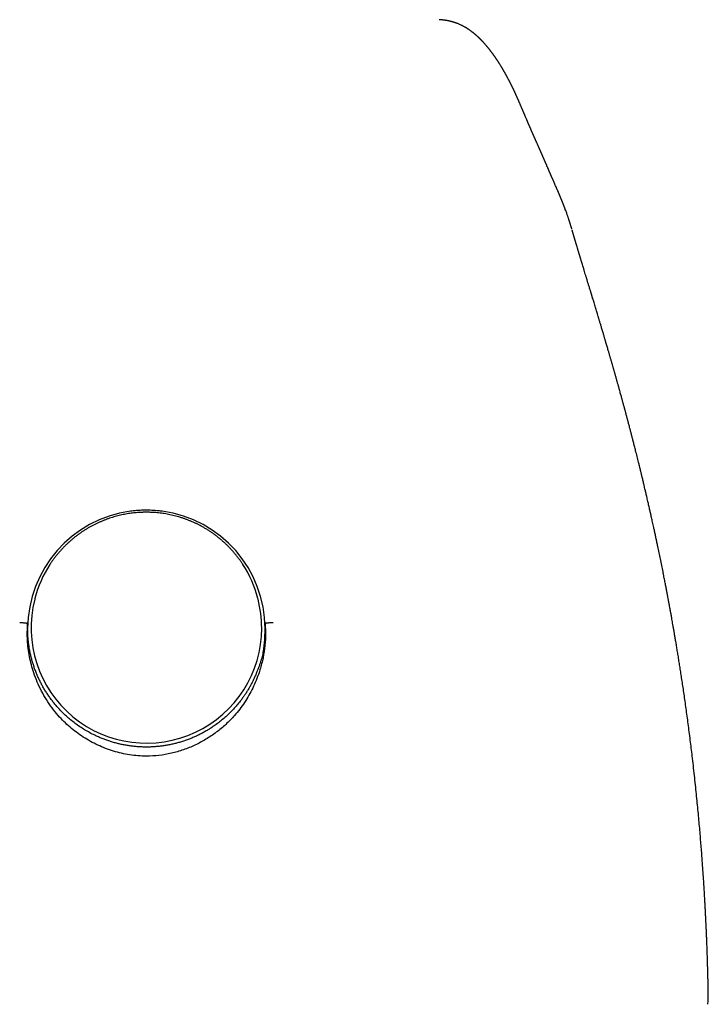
# Model space of a CAD drawing. Header units: millimetres. Extents: x 8 to 823, y 12 to 829.
# Tile 18 of 22: x 421 to 452, y 610 to 653. Entities that reach past the tile are written whole.
import ezdxf

# ---------------------------------------------------------------- set-up
doc = ezdxf.new("R2010")
doc.units = ezdxf.units.MM

msp = doc.modelspace()

# ---------------------------------------------------------------- linework, layer by layer
at = {"color": 7, "linetype": 'Continuous', "lineweight": 30}
for p, q in [((443.371, 650.084), (443.372, 650.081)), ((445.818, 644.193), (445.817, 644.196)), ((422.072, 627.878), (422.061, 627.838)), ((431.939, 627.838), (431.928, 627.878)), ((421.748, 626.705), (421.75, 626.764)), ((432.25, 626.767), (432.252, 626.708)), ((451.846, 610.533), (451.845, 610.539))]:
    msp.add_line(p, q, dxfattribs=at)
for centre, radius, start, end in [((426.992, 626.536), 5.242, 97.603, 179.9412), ((427.009, 626.537), 5.241, 0.0564, 82.3994), ((426.981, 626.609), 5.071, 146.9153, 165.5088), ((427.019, 626.609), 5.071, 14.4914, 33.0617), ((427.001, 626.576), 5.099, 165.6661, 359.9138), ((427.024, 626.568), 5.076, 0.0005, 14.4894)]:
    msp.add_arc(centre, radius, start, end, dxfattribs=at)
for points, knots in [([(443.373, 650.085), (443.371, 650.089), (443.365, 650.103), (443.355, 650.125), (443.343, 650.152), (443.332, 650.176), (443.322, 650.199), (443.309, 650.225), (443.295, 650.257), (443.277, 650.295), (443.26, 650.331), (443.244, 650.365), (443.23, 650.395), (443.216, 650.424), (443.204, 650.45), (443.193, 650.471), (443.184, 650.489), (443.176, 650.506), (443.167, 650.525), (443.156, 650.547), (443.144, 650.571), (443.131, 650.597), (443.119, 650.622), (443.106, 650.648), (443.093, 650.673), (443.08, 650.699), (443.066, 650.726), (443.051, 650.755), (443.036, 650.785), (443.02, 650.816), (443.003, 650.847), (442.987, 650.878), (442.971, 650.907), (442.957, 650.935), (442.943, 650.961), (442.929, 650.985), (442.917, 651.007), (442.907, 651.027), (442.897, 651.045), (442.886, 651.064), (442.876, 651.083), (442.865, 651.102), (442.854, 651.122), (442.843, 651.142), (442.831, 651.162), (442.819, 651.183), (442.806, 651.205), (442.793, 651.228), (442.781, 651.25), (442.769, 651.27), (442.758, 651.288), (442.748, 651.305), (442.739, 651.321), (442.73, 651.336), (442.721, 651.35), (442.713, 651.364), (442.704, 651.379), (442.694, 651.396), (442.683, 651.414), (442.671, 651.433), (442.656, 651.458), (442.637, 651.488), (442.618, 651.518), (442.604, 651.541), (442.593, 651.558), (442.583, 651.574), (442.573, 651.589), (442.564, 651.603), (442.555, 651.618), (442.545, 651.632), (442.536, 651.646), (442.526, 651.661), (442.516, 651.676), (442.506, 651.692), (442.494, 651.709), (442.483, 651.726), (442.472, 651.742), (442.461, 651.758), (442.451, 651.773), (442.441, 651.788), (442.432, 651.801), (442.423, 651.813), (442.415, 651.825), (442.407, 651.837), (442.397, 651.851), (442.386, 651.866), (442.375, 651.882), (442.362, 651.9), (442.349, 651.918), (442.336, 651.936), (442.323, 651.954), (442.312, 651.969), (442.301, 651.984), (442.291, 651.998), (442.281, 652.01), (442.272, 652.023), (442.262, 652.036), (442.25, 652.051), (442.237, 652.069), (442.223, 652.087), (442.209, 652.105), (442.193, 652.126), (442.176, 652.147), (442.159, 652.168), (442.141, 652.191), (442.121, 652.216), (442.1, 652.241), (442.079, 652.266), (442.059, 652.29), (442.04, 652.312), (442.023, 652.333), (442.007, 652.352), (441.99, 652.37), (441.974, 652.389), (441.961, 652.404), (441.948, 652.418), (441.938, 652.43), (441.926, 652.442), (441.914, 652.456), (441.901, 652.47), (441.889, 652.483), (441.877, 652.495), (441.866, 652.508), (441.855, 652.519), (441.845, 652.53), (441.836, 652.539), (441.828, 652.547), (441.821, 652.555), (441.814, 652.562), (441.805, 652.571), (441.794, 652.582), (441.782, 652.595), (441.769, 652.608), (441.756, 652.621), (441.743, 652.633), (441.732, 652.644), (441.721, 652.654), (441.712, 652.664), (441.703, 652.672), (441.695, 652.68), (441.688, 652.687), (441.68, 652.694), (441.672, 652.701), (441.663, 652.71), (441.651, 652.721), (441.637, 652.734), (441.622, 652.748), (441.606, 652.762), (441.589, 652.777), (441.572, 652.792), (441.556, 652.806), (441.542, 652.818), (441.529, 652.829), (441.516, 652.84), (441.505, 652.849), (441.494, 652.859), (441.483, 652.868), (441.472, 652.876), (441.461, 652.885), (441.449, 652.894), (441.436, 652.905), (441.422, 652.916), (441.406, 652.928), (441.388, 652.942), (441.368, 652.957), (441.349, 652.971), (441.331, 652.984), (441.313, 652.997), (441.295, 653.01), (441.276, 653.022), (441.258, 653.035), (441.239, 653.048), (441.219, 653.061), (441.197, 653.075), (441.173, 653.09), (441.15, 653.105), (441.126, 653.119), (441.103, 653.133), (441.076, 653.148), (441.043, 653.167), (441.003, 653.188), (440.96, 653.211), (440.914, 653.233), (440.867, 653.255), (440.819, 653.276), (440.772, 653.296), (440.726, 653.314), (440.68, 653.331), (440.635, 653.347), (440.597, 653.359), (440.567, 653.368), (440.545, 653.374), (440.522, 653.381), (440.496, 653.388), (440.468, 653.395), (440.438, 653.402), (440.406, 653.41), (440.373, 653.417), (440.34, 653.423), (440.306, 653.43), (440.275, 653.435), (440.25, 653.439), (440.232, 653.442), (440.216, 653.444), (440.202, 653.446), (440.183, 653.449), (440.158, 653.452), (440.136, 653.454), (440.116, 653.457), (440.098, 653.458), (440.075, 653.461), (440.046, 653.463), (440.009, 653.467), (439.975, 653.469), (439.952, 653.471), (439.944, 653.472)], [0, 0, 0, 0, 0.002454, 0.008265, 0.013652, 0.018615, 0.023154, 0.027269, 0.034594, 0.042253, 0.050247, 0.056461, 0.062837, 0.06891, 0.074506, 0.078567, 0.082333, 0.085818, 0.089349, 0.094218, 0.099408, 0.104869, 0.110327, 0.115738, 0.121104, 0.126451, 0.132541, 0.138893, 0.145506, 0.152381, 0.159282, 0.166234, 0.172804, 0.178991, 0.184834, 0.190408, 0.195714, 0.199792, 0.20397, 0.208253, 0.212639, 0.21713, 0.221905, 0.226325, 0.231049, 0.236074, 0.241403, 0.246892, 0.252148, 0.257149, 0.261509, 0.265645, 0.269528, 0.273153, 0.276521, 0.27977, 0.283588, 0.287722, 0.292172, 0.296923, 0.301707, 0.310919, 0.319883, 0.324339, 0.328626, 0.332736, 0.336672, 0.340431, 0.344068, 0.34793, 0.351544, 0.35538, 0.359435, 0.36371, 0.368206, 0.372878, 0.377368, 0.381598, 0.38575, 0.389616, 0.393196, 0.39649, 0.39954, 0.402766, 0.406612, 0.410799, 0.415325, 0.420192, 0.4254, 0.430696, 0.435727, 0.440103, 0.444255, 0.448183, 0.451885, 0.455369, 0.458937, 0.463565, 0.468569, 0.473951, 0.479598, 0.485081, 0.491949, 0.498464, 0.504624, 0.512834, 0.520731, 0.528319, 0.535718, 0.543238, 0.54924, 0.555224, 0.561144, 0.567001, 0.572817, 0.576331, 0.580163, 0.584315, 0.588785, 0.593575, 0.597561, 0.601745, 0.605962, 0.609821, 0.613306, 0.616418, 0.619155, 0.621519, 0.623871, 0.626492, 0.630331, 0.63463, 0.63939, 0.64357, 0.647635, 0.651399, 0.654861, 0.65802, 0.660878, 0.663295, 0.665536, 0.66787, 0.670316, 0.672874, 0.676886, 0.681157, 0.685728, 0.690603, 0.695781, 0.701262, 0.705852, 0.710056, 0.713876, 0.717309, 0.720434, 0.723558, 0.726714, 0.729634, 0.73258, 0.735698, 0.739154, 0.742948, 0.747082, 0.75226, 0.757422, 0.76235, 0.767044, 0.771504, 0.775762, 0.780566, 0.785139, 0.789492, 0.793907, 0.799402, 0.805058, 0.810493, 0.815675, 0.820769, 0.825859, 0.833705, 0.842062, 0.850988, 0.86029, 0.869674, 0.878768, 0.887594, 0.895999, 0.904179, 0.912139, 0.919957, 0.923563, 0.92725, 0.931055, 0.935221, 0.939791, 0.944679, 0.949661, 0.954624, 0.959621, 0.964602, 0.969552, 0.972394, 0.974886, 0.977029, 0.978821, 0.980376, 0.984114, 0.987653, 0.988585, 0.989863, 0.991491, 0.993469, 0.995798, 0.99848, 1, 1, 1, 1]), ([(445.81, 644.222), (445.807, 644.231), (445.801, 644.25), (445.793, 644.28), (445.784, 644.308), (445.776, 644.334), (445.77, 644.355), (445.764, 644.374), (445.758, 644.392), (445.753, 644.41), (445.746, 644.431), (445.739, 644.453), (445.731, 644.479), (445.722, 644.507), (445.713, 644.537), (445.704, 644.564), (445.696, 644.589), (445.688, 644.612), (445.679, 644.64), (445.667, 644.676), (445.652, 644.72), (445.637, 644.766), (445.62, 644.814), (445.603, 644.862), (445.582, 644.923), (445.556, 644.995), (445.532, 645.059), (445.515, 645.105), (445.506, 645.13), (445.497, 645.153), (445.489, 645.174), (445.483, 645.191), (445.477, 645.206), (445.472, 645.22), (445.466, 645.235), (445.459, 645.253), (445.452, 645.272), (445.443, 645.293), (445.434, 645.318), (445.423, 645.345), (445.412, 645.373), (445.402, 645.398), (445.393, 645.421), (445.384, 645.442), (445.376, 645.463), (445.368, 645.483), (445.359, 645.505), (445.349, 645.528), (445.338, 645.555), (445.327, 645.584), (445.314, 645.613), (445.303, 645.641), (445.293, 645.665), (445.284, 645.686), (445.275, 645.707), (445.266, 645.729), (445.256, 645.753), (445.246, 645.777), (445.237, 645.798), (445.229, 645.817), (445.222, 645.833), (445.216, 645.847), (445.21, 645.861), (445.203, 645.877), (445.195, 645.897), (445.186, 645.918), (445.176, 645.941), (445.163, 645.971), (445.147, 646.007), (445.124, 646.06), (445.097, 646.123), (445.071, 646.183), (445.05, 646.23), (445.035, 646.265), (445.019, 646.301), (445.005, 646.334), (444.992, 646.364), (444.981, 646.389), (444.969, 646.415), (444.958, 646.44), (444.948, 646.463), (444.939, 646.484), (444.931, 646.503), (444.924, 646.519), (444.917, 646.535), (444.91, 646.55), (444.903, 646.567), (444.895, 646.586), (444.886, 646.606), (444.876, 646.628), (444.866, 646.651), (444.856, 646.673), (444.847, 646.695), (444.838, 646.715), (444.83, 646.734), (444.821, 646.753), (444.812, 646.774), (444.802, 646.797), (444.791, 646.823), (444.78, 646.85), (444.768, 646.877), (444.756, 646.904), (444.745, 646.93), (444.734, 646.955), (444.724, 646.979), (444.714, 647.001), (444.705, 647.023), (444.695, 647.045), (444.685, 647.068), (444.676, 647.091), (444.666, 647.114), (444.656, 647.136), (444.647, 647.157), (444.639, 647.176), (444.632, 647.193), (444.624, 647.21), (444.616, 647.228), (444.607, 647.249), (444.599, 647.27), (444.591, 647.289), (444.583, 647.305), (444.576, 647.321), (444.57, 647.336), (444.565, 647.349), (444.56, 647.36), (444.556, 647.37), (444.552, 647.378), (444.548, 647.386), (444.544, 647.396), (444.539, 647.407), (444.534, 647.42), (444.527, 647.436), (444.519, 647.453), (444.512, 647.471), (444.504, 647.489), (444.497, 647.505), (444.49, 647.521), (444.483, 647.538), (444.475, 647.554), (444.468, 647.571), (444.46, 647.589), (444.452, 647.608), (444.442, 647.631), (444.43, 647.656), (444.418, 647.684), (444.406, 647.71), (444.395, 647.736), (444.384, 647.761), (444.373, 647.785), (444.362, 647.809), (444.35, 647.838), (444.336, 647.87), (444.32, 647.904), (444.305, 647.938), (444.289, 647.973), (444.273, 648.009), (444.258, 648.043), (444.243, 648.076), (444.23, 648.105), (444.218, 648.133), (444.206, 648.16), (444.193, 648.189), (444.18, 648.218), (444.166, 648.248), (444.153, 648.278), (444.14, 648.308), (444.126, 648.339), (444.113, 648.369), (444.101, 648.398), (444.089, 648.425), (444.078, 648.45), (444.067, 648.474), (444.057, 648.496), (444.049, 648.516), (444.041, 648.533), (444.034, 648.549), (444.027, 648.565), (444.02, 648.582), (444.012, 648.601), (444.003, 648.621), (443.993, 648.644), (443.983, 648.667), (443.972, 648.693), (443.96, 648.72), (443.947, 648.751), (443.932, 648.784), (443.917, 648.82), (443.903, 648.854), (443.889, 648.885), (443.877, 648.912), (443.867, 648.935), (443.859, 648.956), (443.85, 648.976), (443.841, 648.996), (443.83, 649.022), (443.817, 649.053), (443.801, 649.09), (443.785, 649.128), (443.769, 649.165), (443.755, 649.197), (443.744, 649.225), (443.733, 649.249), (443.723, 649.272), (443.713, 649.296), (443.702, 649.322), (443.69, 649.351), (443.677, 649.382), (443.663, 649.414), (443.649, 649.447), (443.635, 649.48), (443.621, 649.512), (443.607, 649.544), (443.593, 649.579), (443.576, 649.616), (443.559, 649.658), (443.541, 649.699), (443.523, 649.739), (443.507, 649.777), (443.495, 649.805), (443.486, 649.824), (443.482, 649.834), (443.477, 649.845), (443.472, 649.858), (443.465, 649.873), (443.457, 649.892), (443.447, 649.914), (443.436, 649.938), (443.425, 649.963), (443.414, 649.988), (443.402, 650.016), (443.389, 650.045), (443.379, 650.067), (443.374, 650.079), (443.373, 650.081)], [0, 0, 0, 0, 0.00344, 0.007538, 0.011201, 0.01443, 0.017223, 0.019583, 0.021508, 0.023975, 0.026603, 0.029447, 0.032508, 0.036427, 0.040257, 0.043779, 0.046994, 0.049911, 0.052825, 0.058374, 0.064296, 0.070501, 0.076959, 0.083525, 0.090181, 0.101554, 0.113129, 0.116808, 0.120353, 0.123586, 0.126507, 0.129116, 0.130805, 0.132667, 0.134818, 0.13726, 0.139991, 0.143013, 0.146281, 0.150569, 0.154493, 0.158054, 0.161251, 0.164296, 0.167051, 0.169986, 0.17314, 0.176514, 0.180107, 0.184613, 0.189, 0.193048, 0.196757, 0.199491, 0.202388, 0.205628, 0.20921, 0.213134, 0.216172, 0.218887, 0.221278, 0.223346, 0.225155, 0.227695, 0.230608, 0.233893, 0.237412, 0.240881, 0.247528, 0.253957, 0.265268, 0.276614, 0.281853, 0.287213, 0.292881, 0.298869, 0.302798, 0.306854, 0.311032, 0.315042, 0.318713, 0.322044, 0.325036, 0.327689, 0.330016, 0.33245, 0.335144, 0.338137, 0.341431, 0.344988, 0.348923, 0.352638, 0.356134, 0.35941, 0.362468, 0.365599, 0.369063, 0.372859, 0.377193, 0.381752, 0.386278, 0.390764, 0.395199, 0.399346, 0.403366, 0.406958, 0.410467, 0.414458, 0.417938, 0.421721, 0.425717, 0.429447, 0.432906, 0.436015, 0.438774, 0.441396, 0.444402, 0.447816, 0.451639, 0.454356, 0.4572, 0.459845, 0.46223, 0.464355, 0.46622, 0.46774, 0.46903, 0.470311, 0.471823, 0.473567, 0.475785, 0.478292, 0.481086, 0.484084, 0.486956, 0.489672, 0.49223, 0.49463, 0.497551, 0.500217, 0.503002, 0.506057, 0.509382, 0.51406, 0.518574, 0.522827, 0.527092, 0.531113, 0.53515, 0.539233, 0.543363, 0.549473, 0.555387, 0.561138, 0.567092, 0.573343, 0.579872, 0.585339, 0.590537, 0.595466, 0.600391, 0.605584, 0.611047, 0.616767, 0.622211, 0.627844, 0.633667, 0.639504, 0.644955, 0.650006, 0.654963, 0.659492, 0.663781, 0.667865, 0.670929, 0.673865, 0.676872, 0.680192, 0.683903, 0.687939, 0.692302, 0.696991, 0.702006, 0.707347, 0.712934, 0.720477, 0.727602, 0.734308, 0.740596, 0.746466, 0.750785, 0.754846, 0.75885, 0.763016, 0.767344, 0.774697, 0.782474, 0.790597, 0.798363, 0.805603, 0.810922, 0.815917, 0.820752, 0.82584, 0.8312, 0.837504, 0.844147, 0.85113, 0.858316, 0.865427, 0.872455, 0.879399, 0.88626, 0.89531, 0.904388, 0.913512, 0.922551, 0.931088, 0.939094, 0.941359, 0.943612, 0.946115, 0.948923, 0.952035, 0.956571, 0.96163, 0.967211, 0.972637, 0.978479, 0.984739, 0.991415, 0.99851, 1, 1, 1, 1]), ([(451.846, 610.539), (451.845, 610.545), (451.843, 610.631), (451.84, 610.792), (451.834, 611.016), (451.829, 611.228), (451.824, 611.428), (451.819, 611.616), (451.813, 611.799), (451.808, 611.975), (451.802, 612.144), (451.797, 612.296), (451.792, 612.433), (451.788, 612.555), (451.783, 612.66), (451.78, 612.75), (451.777, 612.823), (451.775, 612.878), (451.773, 612.917), (451.772, 612.941), (451.772, 612.956), (451.771, 612.966), (451.771, 612.977), (451.77, 612.997), (451.768, 613.03), (451.766, 613.083), (451.763, 613.148), (451.76, 613.222), (451.752, 613.401), (451.742, 613.613), (451.73, 613.858), (451.722, 614.03), (451.712, 614.206), (451.702, 614.392), (451.691, 614.591), (451.679, 614.804), (451.665, 615.03), (451.65, 615.269), (451.634, 615.52), (451.616, 615.782), (451.597, 616.055), (451.576, 616.341), (451.553, 616.641), (451.529, 616.957), (451.502, 617.287), (451.473, 617.631), (451.441, 617.987), (451.407, 618.357), (451.371, 618.74), (451.332, 619.133), (451.29, 619.536), (451.246, 619.949), (451.199, 620.374), (451.152, 620.779), (451.106, 621.163), (451.062, 621.522), (451.017, 621.882), (450.97, 622.238), (450.924, 622.585), (450.878, 622.922), (450.833, 623.247), (450.788, 623.56), (450.744, 623.861), (450.701, 624.149), (450.659, 624.425), (450.619, 624.689), (450.579, 624.94), (450.541, 625.179), (450.504, 625.406), (450.469, 625.62), (450.436, 625.821), (450.404, 626.009), (450.374, 626.185), (450.346, 626.351), (450.319, 626.506), (450.294, 626.65), (450.271, 626.781), (450.25, 626.901), (450.231, 627.009), (450.213, 627.105), (450.2, 627.18), (450.189, 627.239), (450.181, 627.282), (450.174, 627.322), (450.168, 627.358), (450.161, 627.394), (450.154, 627.431), (450.146, 627.474), (450.137, 627.525), (450.126, 627.586), (450.113, 627.654), (450.1, 627.728), (450.082, 627.824), (450.059, 627.943), (450.032, 628.09), (450.001, 628.251), (449.967, 628.429), (449.929, 628.625), (449.887, 628.836), (449.821, 629.17), (449.731, 629.618), (449.641, 630.049), (449.578, 630.348), (449.542, 630.518), (449.505, 630.688), (449.47, 630.853), (449.437, 631.003), (449.408, 631.136), (449.383, 631.249), (449.36, 631.354), (449.338, 631.45), (449.318, 631.54), (449.3, 631.622), (449.281, 631.704), (449.262, 631.787), (449.242, 631.877), (449.22, 631.972), (449.198, 632.07), (449.174, 632.173), (449.15, 632.277), (449.127, 632.377), (449.105, 632.472), (449.085, 632.559), (449.065, 632.644), (449.044, 632.733), (449.023, 632.819), (449.004, 632.901), (448.986, 632.978), (448.966, 633.06), (448.945, 633.146), (448.925, 633.232), (448.905, 633.314), (448.888, 633.385), (448.874, 633.443), (448.863, 633.489), (448.854, 633.524), (448.846, 633.557), (448.837, 633.593), (448.827, 633.636), (448.814, 633.688), (448.799, 633.749), (448.782, 633.817), (448.748, 633.954), (448.699, 634.154), (448.647, 634.361), (448.608, 634.512), (448.584, 634.609), (448.56, 634.701), (448.538, 634.79), (448.516, 634.874), (448.496, 634.953), (448.477, 635.026), (448.463, 635.079), (448.454, 635.115), (448.447, 635.14), (448.44, 635.168), (448.431, 635.204), (448.419, 635.249), (448.406, 635.298), (448.393, 635.349), (448.376, 635.413), (448.357, 635.488), (448.335, 635.57), (448.319, 635.632), (448.307, 635.675), (448.3, 635.704), (448.292, 635.734), (448.282, 635.77), (448.27, 635.817), (448.255, 635.87), (448.239, 635.932), (448.221, 635.998), (448.203, 636.065), (448.187, 636.126), (448.173, 636.177), (448.162, 636.218), (448.153, 636.251), (448.145, 636.283), (448.134, 636.321), (448.12, 636.374), (448.103, 636.437), (448.084, 636.507), (448.066, 636.572), (448.05, 636.63), (448.038, 636.677), (448.026, 636.718), (448.015, 636.76), (447.999, 636.816), (447.98, 636.887), (447.956, 636.974), (447.932, 637.059), (447.911, 637.136), (447.893, 637.2), (447.877, 637.257), (447.862, 637.313), (447.846, 637.369), (447.831, 637.424), (447.814, 637.482), (447.796, 637.546), (447.776, 637.617), (447.757, 637.687), (447.739, 637.75), (447.723, 637.805), (447.709, 637.855), (447.695, 637.904), (447.681, 637.955), (447.665, 638.01), (447.65, 638.063), (447.636, 638.111), (447.621, 638.163), (447.604, 638.223), (447.585, 638.29), (447.565, 638.359), (447.546, 638.425), (447.529, 638.485), (447.513, 638.54), (447.498, 638.589), (447.485, 638.636), (447.472, 638.682), (447.458, 638.73), (447.442, 638.784), (447.422, 638.854), (447.398, 638.934), (447.373, 639.021), (447.348, 639.106), (447.324, 639.186), (447.303, 639.26), (447.283, 639.327), (447.264, 639.391), (447.245, 639.454), (447.226, 639.519), (447.205, 639.592), (447.181, 639.671), (447.156, 639.755), (447.131, 639.84), (447.108, 639.916), (447.087, 639.986), (447.068, 640.051), (447.048, 640.117), (447.029, 640.18), (447.012, 640.238), (446.996, 640.291), (446.974, 640.364), (446.948, 640.451), (446.916, 640.555), (446.888, 640.65), (446.857, 640.751), (446.826, 640.852), (446.795, 640.955), (446.764, 641.057), (446.742, 641.131), (446.727, 641.179), (446.721, 641.199), (446.715, 641.221), (446.706, 641.249), (446.696, 641.281), (446.687, 641.311), (446.679, 641.338), (446.671, 641.365), (446.662, 641.395), (446.651, 641.429), (446.641, 641.463), (446.628, 641.506), (446.611, 641.563), (446.589, 641.634), (446.567, 641.708), (446.539, 641.797), (446.506, 641.907), (446.466, 642.037), (446.428, 642.164), (446.391, 642.283), (446.354, 642.406), (446.318, 642.525), (446.29, 642.617), (446.273, 642.673), (446.264, 642.702), (446.256, 642.729), (446.248, 642.755), (446.24, 642.782), (446.231, 642.81), (446.221, 642.843), (446.211, 642.878), (446.2, 642.913), (446.191, 642.944), (446.183, 642.971), (446.175, 642.997), (446.165, 643.028), (446.155, 643.064), (446.143, 643.102), (446.133, 643.136), (446.123, 643.169), (446.112, 643.205), (446.1, 643.245), (446.09, 643.28), (446.081, 643.308), (446.073, 643.336), (446.063, 643.369), (446.051, 643.408), (446.039, 643.449), (446.028, 643.487), (446.018, 643.518), (446.011, 643.542), (446.005, 643.561), (446.001, 643.576), (445.996, 643.592), (445.99, 643.612), (445.982, 643.638), (445.974, 643.666), (445.966, 643.692), (445.96, 643.714), (445.954, 643.733), (445.948, 643.754), (445.941, 643.776), (445.934, 643.801), (445.925, 643.83), (445.917, 643.859), (445.908, 643.887), (445.901, 643.912), (445.894, 643.935), (445.887, 643.96), (445.878, 643.988), (445.87, 644.018), (445.861, 644.047), (445.853, 644.073), (445.847, 644.096), (445.841, 644.116), (445.834, 644.139), (445.828, 644.16), (445.824, 644.174), (445.822, 644.179)], [0, 0, 0, 0, 0.000566, 0.007139, 0.013371, 0.019262, 0.024814, 0.030025, 0.034896, 0.040018, 0.044701, 0.048945, 0.05275, 0.056117, 0.059044, 0.061533, 0.063582, 0.065193, 0.066114, 0.066787, 0.067161, 0.067371, 0.067638, 0.068062, 0.069045, 0.070416, 0.07244, 0.074493, 0.07654, 0.087393, 0.092177, 0.096922, 0.101724, 0.106863, 0.112415, 0.118331, 0.124611, 0.131256, 0.138265, 0.145503, 0.153092, 0.161034, 0.169326, 0.178151, 0.187342, 0.196899, 0.206822, 0.217112, 0.227768, 0.238791, 0.249949, 0.26146, 0.273323, 0.285538, 0.295383, 0.305447, 0.315631, 0.325536, 0.335308, 0.344741, 0.353837, 0.362594, 0.371013, 0.379093, 0.386835, 0.394223, 0.401274, 0.407987, 0.414364, 0.420404, 0.426008, 0.431286, 0.436239, 0.440867, 0.445254, 0.449302, 0.453012, 0.456383, 0.459414, 0.462108, 0.464462, 0.465817, 0.467027, 0.468118, 0.469155, 0.470143, 0.471145, 0.47227, 0.473758, 0.475488, 0.477396, 0.479482, 0.481747, 0.485479, 0.489613, 0.494148, 0.499086, 0.50469, 0.510734, 0.516935, 0.53297, 0.548667, 0.553531, 0.558362, 0.56316, 0.567923, 0.572449, 0.575936, 0.579164, 0.582132, 0.584848, 0.587368, 0.589761, 0.59189, 0.594307, 0.596886, 0.599577, 0.602378, 0.605283, 0.608351, 0.611225, 0.613906, 0.616393, 0.618713, 0.621208, 0.623982, 0.626052, 0.628254, 0.630588, 0.633055, 0.635634, 0.637996, 0.64003, 0.641736, 0.642985, 0.643971, 0.644776, 0.645787, 0.647052, 0.648542, 0.650277, 0.652258, 0.654447, 0.66214, 0.669467, 0.672329, 0.675122, 0.677796, 0.680343, 0.682764, 0.68506, 0.687209, 0.689035, 0.689722, 0.690345, 0.691129, 0.692181, 0.693501, 0.695016, 0.696483, 0.697883, 0.700597, 0.703013, 0.705056, 0.705994, 0.706806, 0.707552, 0.708588, 0.709977, 0.711649, 0.713284, 0.715401, 0.717367, 0.719181, 0.720774, 0.721864, 0.722791, 0.723618, 0.724707, 0.726115, 0.728257, 0.730321, 0.732288, 0.734022, 0.735378, 0.73644, 0.737671, 0.739138, 0.7414, 0.743966, 0.746827, 0.748994, 0.750827, 0.752505, 0.754176, 0.755839, 0.757477, 0.759088, 0.761045, 0.763265, 0.765466, 0.767342, 0.768959, 0.770516, 0.771812, 0.773392, 0.775191, 0.776818, 0.778214, 0.779612, 0.78151, 0.783702, 0.785834, 0.787846, 0.789731, 0.791421, 0.792892, 0.79434, 0.795708, 0.797165, 0.798812, 0.800802, 0.803668, 0.80632, 0.809008, 0.81172, 0.813925, 0.816023, 0.81814, 0.820024, 0.822082, 0.824428, 0.827039, 0.829792, 0.832619, 0.835328, 0.837295, 0.839511, 0.841788, 0.843918, 0.845844, 0.847545, 0.849277, 0.853265, 0.856338, 0.859984, 0.863023, 0.866813, 0.870583, 0.873845, 0.87768, 0.878468, 0.879053, 0.87983, 0.880875, 0.882115, 0.883223, 0.884156, 0.885062, 0.886153, 0.887459, 0.888809, 0.889951, 0.892169, 0.895179, 0.897862, 0.900493, 0.905241, 0.910551, 0.915493, 0.920163, 0.924692, 0.930223, 0.934527, 0.935854, 0.937076, 0.93816, 0.939216, 0.940265, 0.941397, 0.942782, 0.944278, 0.945793, 0.947069, 0.94815, 0.94923, 0.95034, 0.952009, 0.953771, 0.955153, 0.956273, 0.957871, 0.959807, 0.961254, 0.962337, 0.963487, 0.964832, 0.966532, 0.96847, 0.97011, 0.971405, 0.972505, 0.973196, 0.973835, 0.974469, 0.975335, 0.976467, 0.977793, 0.978936, 0.979842, 0.980656, 0.981529, 0.982498, 0.983584, 0.984849, 0.986254, 0.987479, 0.988543, 0.989436, 0.990529, 0.991846, 0.993247, 0.994501, 0.995664, 0.99664, 0.997427, 0.998294, 0.999438, 1, 1, 1, 1]), ([(427, 631.688), (426.952, 631.687), (426.885, 631.687), (426.786, 631.683), (426.702, 631.679), (426.601, 631.672), (426.496, 631.663), (426.386, 631.651), (426.272, 631.636), (426.156, 631.618), (426.038, 631.597), (425.919, 631.572), (425.798, 631.545), (425.678, 631.514), (425.556, 631.48), (425.435, 631.442), (425.314, 631.402), (425.194, 631.358), (425.073, 631.31), (424.954, 631.26), (424.835, 631.206), (424.718, 631.149), (424.602, 631.089), (424.486, 631.026), (424.373, 630.959), (424.26, 630.89), (424.15, 630.817), (424.041, 630.742), (423.933, 630.663), (423.828, 630.582), (423.725, 630.497), (423.623, 630.41), (423.524, 630.32), (423.428, 630.227), (423.333, 630.132), (423.241, 630.034), (423.152, 629.934), (423.065, 629.831), (422.98, 629.726), (422.899, 629.618), (422.82, 629.508), (422.765, 629.428), (422.737, 629.383), (422.733, 629.377)], [0, 0, 0, 0, 0.028453, 0.039822, 0.058723, 0.07834, 0.099385, 0.12136, 0.144062, 0.167334, 0.191061, 0.215159, 0.239563, 0.264226, 0.289108, 0.314179, 0.339415, 0.364796, 0.390304, 0.415927, 0.441652, 0.46747, 0.493372, 0.519351, 0.5454, 0.571514, 0.597689, 0.623919, 0.650202, 0.676534, 0.702912, 0.729332, 0.755794, 0.782295, 0.808832, 0.835404, 0.86201, 0.888648, 0.915316, 0.942014, 0.968741, 0.995495, 1, 1, 1, 1]), ([(426.605, 631.764), (426.574, 631.762), (426.51, 631.756), (426.407, 631.746), (426.337, 631.737), (426.298, 631.732)], [0, 0, 0, 0, 0.309981, 0.619961, 1, 1, 1, 1]), ([(427.395, 631.764), (427.345, 631.767), (427.245, 631.774), (427.104, 631.778), (426.973, 631.779), (426.85, 631.777), (426.728, 631.773), (426.646, 631.767), (426.605, 631.764)], [0, 0, 0, 0, 0.189849, 0.379853, 0.534679, 0.689589, 0.844752, 1, 1, 1, 1]), ([(431.268, 629.375), (431.265, 629.38), (431.237, 629.424), (431.181, 629.506), (431.099, 629.621), (431.014, 629.733), (430.926, 629.843), (430.834, 629.95), (430.74, 630.055), (430.642, 630.158), (430.541, 630.258), (430.438, 630.355), (430.332, 630.449), (430.222, 630.541), (430.11, 630.63), (429.996, 630.716), (429.879, 630.798), (429.759, 630.878), (429.636, 630.954), (429.511, 631.027), (429.389, 631.094), (429.268, 631.156), (429.151, 631.213), (429.032, 631.266), (428.912, 631.316), (428.791, 631.364), (428.668, 631.408), (428.545, 631.449), (428.421, 631.486), (428.295, 631.521), (428.17, 631.552), (428.044, 631.58), (427.917, 631.605), (427.791, 631.627), (427.665, 631.645), (427.541, 631.659), (427.421, 631.671), (427.313, 631.678), (427.219, 631.683), (427.117, 631.687), (427.045, 631.687), (427, 631.688)], [0, 0, 0, 0, 0.003374, 0.031151, 0.05896, 0.086801, 0.114676, 0.142588, 0.170537, 0.198525, 0.226556, 0.254632, 0.282755, 0.310929, 0.339159, 0.367448, 0.395801, 0.424224, 0.452724, 0.48131, 0.50999, 0.535742, 0.561489, 0.587227, 0.612954, 0.638669, 0.664368, 0.690048, 0.715705, 0.74133, 0.766915, 0.792444, 0.817894, 0.843226, 0.868367, 0.893172, 0.917291, 0.939617, 0.957306, 0.97317, 1, 1, 1, 1]), ([(427.702, 631.732), (427.674, 631.736), (427.619, 631.743), (427.517, 631.754), (427.442, 631.76), (427.395, 631.764)], [0, 0, 0, 0, 0.26933, 0.538661, 1, 1, 1, 1]), ([(421.75, 626.764), (421.749, 626.765), (421.746, 626.768), (421.728, 626.772), (421.694, 626.778), (421.646, 626.784), (421.587, 626.79), (421.524, 626.796), (421.459, 626.8), (421.418, 626.802), (421.398, 626.803)], [0, 0, 0, 0, 0.069941, 0.200637, 0.336309, 0.473648, 0.613799, 0.750175, 0.879644, 1, 1, 1, 1]), ([(427, 620.904), (426.876, 620.907), (426.628, 620.912), (426.259, 620.956), (425.895, 621.026), (425.539, 621.121), (425.19, 621.242), (424.851, 621.386), (424.523, 621.554), (424.208, 621.743), (423.907, 621.953), (423.621, 622.183), (423.351, 622.431), (423.084, 622.715), (422.823, 623.037), (422.576, 623.4), (422.358, 623.781), (422.171, 624.179), (422.023, 624.567), (421.911, 624.942), (421.829, 625.3), (421.771, 625.662), (421.739, 626.028), (421.729, 626.378), (421.743, 626.606), (421.75, 626.711)], [0, 0, 0, 0, 0.042172, 0.084176, 0.126088, 0.167961, 0.209831, 0.251717, 0.293624, 0.335549, 0.377484, 0.419416, 0.461332, 0.503223, 0.553486, 0.603791, 0.654128, 0.704476, 0.754809, 0.796729, 0.838611, 0.880453, 0.92226, 0.96405, 1, 1, 1, 1]), ([(421.75, 626.542), (421.75, 626.55), (421.75, 626.566), (421.75, 626.589), (421.75, 626.611), (421.751, 626.631), (421.751, 626.649), (421.751, 626.665), (421.752, 626.683), (421.752, 626.702), (421.753, 626.72), (421.754, 626.736), (421.754, 626.752), (421.755, 626.768), (421.755, 626.783), (421.756, 626.793), (421.756, 626.798), (421.756, 626.8), (421.756, 626.805), (421.757, 626.81), (421.757, 626.812), (421.757, 626.813), (421.757, 626.814), (421.756, 626.814), (421.756, 626.814), (421.756, 626.813), (421.756, 626.813), (421.756, 626.812), (421.756, 626.811), (421.756, 626.81), (421.756, 626.81), (421.756, 626.809), (421.756, 626.807), (421.755, 626.805), (421.755, 626.802), (421.755, 626.798), (421.755, 626.795), (421.755, 626.795)], [0, 0, 0, 0, 0.0344017, 0.0665457, 0.0964341, 0.1240698, 0.1494559, 0.172597, 0.1934988, 0.2233327, 0.2493822, 0.2717014, 0.2903768, 0.3170105, 0.3410936, 0.3639866, 0.3716434, 0.3794012, 0.3873162, 0.4187012, 0.4612761, 0.4858443, 0.5131322, 0.5431607, 0.5759458, 0.5966243, 0.6158824, 0.6365851, 0.6568322, 0.6782939, 0.7009707, 0.7248626, 0.74997, 0.776293, 0.8569673, 0.9572682, 1, 1, 1, 1]), ([(421.754, 626.784), (421.754, 626.783), (421.753, 626.78), (421.753, 626.773), (421.753, 626.766), (421.752, 626.762)], [0, 0, 0, 0, 0.070612, 0.508318, 1, 1, 1, 1]), ([(432.248, 626.765), (432.257, 626.581), (432.277, 626.213), (432.233, 625.663), (432.138, 625.121), (431.972, 624.532), (431.717, 623.909), (431.354, 623.273), (430.947, 622.738), (430.521, 622.301), (430.098, 621.949), (429.64, 621.642), (429.152, 621.382), (428.639, 621.174), (428.106, 621.021), (427.557, 620.923), (427.186, 620.91), (427, 620.904)], [0, 0, 0, 0, 0.062332, 0.12467, 0.187085, 0.24959, 0.332987, 0.41637, 0.499638, 0.562103, 0.62463, 0.687176, 0.7497, 0.812181, 0.874644, 0.937186, 1, 1, 1, 1]), ([(432.248, 626.765), (432.247, 626.775), (432.246, 626.789), (432.243, 626.829), (432.242, 626.831), (432.243, 626.821), (432.244, 626.8), (432.245, 626.774), (432.246, 626.74), (432.249, 626.661), (432.25, 626.595), (432.25, 626.542)], [0, 0, 0, 0, 0.495525, 0.621412, 0.688487, 0.744567, 0.769461, 0.794803, 0.824305, 0.860418, 1, 1, 1, 1]), ([(432.602, 626.805), (432.582, 626.804), (432.541, 626.802), (432.476, 626.798), (432.412, 626.792), (432.357, 626.787), (432.311, 626.781), (432.277, 626.776), (432.255, 626.771), (432.252, 626.768), (432.251, 626.767)], [0, 0, 0, 0, 0.120338, 0.249799, 0.386175, 0.526336, 0.645065, 0.775405, 0.91316, 1, 1, 1, 1]), ([(432.239, 626.542), (432.236, 626.455), (432.231, 626.281), (432.217, 626.02), (432.199, 625.802), (432.177, 625.629), (432.156, 625.499), (432.13, 625.37), (432.099, 625.241), (432.062, 625.114), (432.02, 624.982), (431.972, 624.845), (431.918, 624.705), (431.862, 624.565), (431.803, 624.426), (431.74, 624.289), (431.673, 624.154), (431.602, 624.02), (431.527, 623.888), (431.448, 623.758), (431.365, 623.631), (431.278, 623.505), (431.171, 623.36), (431.042, 623.197), (430.887, 623.019), (430.724, 622.848), (430.553, 622.684), (430.374, 622.528), (430.188, 622.379), (429.994, 622.239), (429.812, 622.119), (429.644, 622.017), (429.491, 621.931), (429.334, 621.85), (429.175, 621.774), (429.013, 621.704), (428.848, 621.639), (428.68, 621.579), (428.511, 621.525), (428.339, 621.477), (428.167, 621.435), (427.994, 621.399), (427.821, 621.369), (427.647, 621.344), (427.472, 621.325), (427.296, 621.312), (427.119, 621.305), (426.942, 621.304), (426.764, 621.309), (426.587, 621.32), (426.41, 621.337), (426.235, 621.36), (426.062, 621.388), (425.889, 621.423), (425.717, 621.463), (425.546, 621.509), (425.377, 621.56), (425.209, 621.618), (425.043, 621.681), (424.879, 621.75), (424.694, 621.835), (424.49, 621.94), (424.269, 622.066), (424.056, 622.203), (423.849, 622.35), (423.65, 622.506), (423.459, 622.672), (423.295, 622.829), (423.156, 622.974), (423.038, 623.104), (422.925, 623.238), (422.816, 623.377), (422.711, 623.519), (422.611, 623.666), (422.516, 623.815), (422.426, 623.968), (422.341, 624.125), (422.262, 624.283), (422.189, 624.444), (422.121, 624.605), (422.059, 624.77), (422.002, 624.936), (421.951, 625.105), (421.905, 625.276), (421.865, 625.449), (421.831, 625.623), (421.802, 625.798), (421.776, 626.01), (421.755, 626.258), (421.752, 626.447), (421.75, 626.542)], [0, 0, 0, 0, 0.015887, 0.03178, 0.047687, 0.055664, 0.063641, 0.071662, 0.079682, 0.087743, 0.095813, 0.104945, 0.114083, 0.123237, 0.132392, 0.141569, 0.150746, 0.159957, 0.169167, 0.178408, 0.187649, 0.196919, 0.206196, 0.22047, 0.234773, 0.24912, 0.263497, 0.277926, 0.292384, 0.306886, 0.321418, 0.332062, 0.342717, 0.353407, 0.364096, 0.374835, 0.385574, 0.396352, 0.407129, 0.417956, 0.428782, 0.439405, 0.450039, 0.460706, 0.471373, 0.482089, 0.492804, 0.503557, 0.514309, 0.525113, 0.535916, 0.546555, 0.557206, 0.56789, 0.578575, 0.589307, 0.60004, 0.610808, 0.621577, 0.632397, 0.643216, 0.658639, 0.674039, 0.689476, 0.704816, 0.720191, 0.735494, 0.750833, 0.761475, 0.77213, 0.782819, 0.793508, 0.804246, 0.814983, 0.825758, 0.836532, 0.847357, 0.858181, 0.868821, 0.879473, 0.89016, 0.900846, 0.911582, 0.922317, 0.933088, 0.94386, 0.95468, 0.965501, 0.982725, 1, 1, 1, 1]), ([(451.841, 610.157), (451.842, 610.181), (451.844, 610.228), (451.846, 610.294), (451.847, 610.353), (451.847, 610.407), (451.847, 610.454), (451.846, 610.495), (451.846, 610.522), (451.846, 610.534)], [0, 0, 0, 0, 0.194791, 0.372189, 0.532248, 0.675015, 0.800534, 0.908846, 1, 1, 1, 1]), ([(451.827, 609.928), (451.83, 609.963), (451.836, 610.04), (451.839, 610.115), (451.841, 610.157)], [0, 0, 0, 0, 0.452536, 1, 1, 1, 1])]:
    msp.add_open_spline(points, degree=3, knots=knots, dxfattribs=at)

doc.saveas('drawing.dxf')
